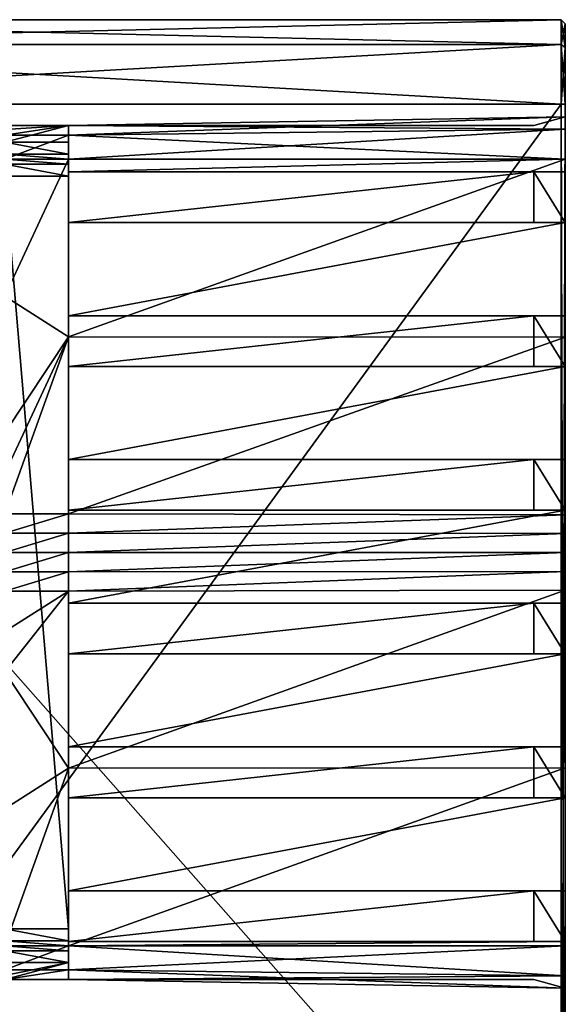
# Model space of a CAD drawing. Header units: millimetres. Extents: x -544 to 13, y -25 to 13.
# Tile 18 of 18: x 0 to 13, y -11 to 13. Entities that reach past the tile are written whole.
import ezdxf

# ---------------------------------------------------------------- set-up
doc = ezdxf.new("R2010")
doc.units = ezdxf.units.MM
doc.header["$LTSCALE"] = 81.483342
for name, color, linetype in [('10', 7, 'CONTINUOUS'), ('100', 7, 'CONTINUOUS'), ('101', 7, 'CONTINUOUS'), ('102', 7, 'CONTINUOUS'), ('103', 7, 'CONTINUOUS'), ('104', 7, 'CONTINUOUS'), ('105', 7, 'CONTINUOUS'), ('106', 7, 'CONTINUOUS'), ('107', 7, 'CONTINUOUS'), ('108', 7, 'CONTINUOUS'), ('109', 7, 'CONTINUOUS'), ('110', 7, 'CONTINUOUS'), ('111', 7, 'CONTINUOUS'), ('112', 7, 'CONTINUOUS'), ('113', 7, 'CONTINUOUS'), ('114', 7, 'CONTINUOUS'), ('115', 7, 'CONTINUOUS'), ('116', 7, 'CONTINUOUS'), ('117', 7, 'CONTINUOUS'), ('118', 7, 'CONTINUOUS'), ('119', 7, 'CONTINUOUS'), ('120', 7, 'CONTINUOUS'), ('121', 7, 'CONTINUOUS'), ('122', 7, 'CONTINUOUS'), ('123', 7, 'CONTINUOUS'), ('124', 7, 'CONTINUOUS'), ('126', 7, 'CONTINUOUS'), ('127', 7, 'CONTINUOUS'), ('128', 7, 'CONTINUOUS'), ('129', 7, 'CONTINUOUS'), ('130', 7, 'CONTINUOUS'), ('131', 7, 'CONTINUOUS'), ('132', 7, 'CONTINUOUS'), ('133', 7, 'CONTINUOUS'), ('134', 7, 'CONTINUOUS'), ('135', 7, 'CONTINUOUS'), ('136', 7, 'CONTINUOUS'), ('137', 7, 'CONTINUOUS'), ('138', 7, 'CONTINUOUS'), ('139', 7, 'CONTINUOUS'), ('140', 7, 'CONTINUOUS'), ('16', 7, 'CONTINUOUS'), ('17', 7, 'CONTINUOUS'), ('18', 7, 'CONTINUOUS'), ('19', 7, 'CONTINUOUS'), ('22', 7, 'CONTINUOUS'), ('23', 7, 'CONTINUOUS'), ('24', 7, 'CONTINUOUS'), ('27', 7, 'CONTINUOUS'), ('291', 7, 'CONTINUOUS'), ('292', 7, 'CONTINUOUS'), ('293', 7, 'CONTINUOUS'), ('294', 7, 'CONTINUOUS'), ('300', 7, 'CONTINUOUS'), ('301', 7, 'CONTINUOUS'), ('302', 7, 'CONTINUOUS'), ('303', 7, 'CONTINUOUS'), ('304', 7, 'CONTINUOUS'), ('308', 7, 'CONTINUOUS'), ('309', 7, 'CONTINUOUS'), ('310', 7, 'CONTINUOUS'), ('311', 7, 'CONTINUOUS'), ('312', 7, 'CONTINUOUS'), ('313', 7, 'CONTINUOUS'), ('314', 7, 'CONTINUOUS'), ('315', 7, 'CONTINUOUS'), ('316', 7, 'CONTINUOUS'), ('317', 7, 'CONTINUOUS'), ('318', 7, 'CONTINUOUS'), ('319', 7, 'CONTINUOUS'), ('320', 7, 'CONTINUOUS'), ('321', 7, 'CONTINUOUS'), ('497', 7, 'CONTINUOUS'), ('498', 7, 'CONTINUOUS'), ('499', 7, 'CONTINUOUS'), ('500', 7, 'CONTINUOUS'), ('501', 7, 'CONTINUOUS'), ('502', 7, 'CONTINUOUS'), ('8', 7, 'CONTINUOUS'), ('9', 7, 'CONTINUOUS'), ('94', 7, 'CONTINUOUS'), ('95', 7, 'CONTINUOUS'), ('96', 7, 'CONTINUOUS'), ('97', 7, 'CONTINUOUS'), ('98', 7, 'CONTINUOUS'), ('99', 7, 'CONTINUOUS')]:
    doc.layers.add(name, color=color, linetype=linetype)

msp = doc.modelspace()

# ---------------------------------------------------------------- linework, layer by layer
at = {"layer": '10', "linetype": 'Continuous'}
for points in [[(12.4, -23.4, 4.8), (12.4, 10.6, 4.8), (-12.4, -23.4, 4.8), (12.4, -23.4, 4.8)], [(-12.4, -23.4, 4.8), (12.4, 10.6, 4.8), (-12.4, 10.6, 4.8), (-12.4, -23.4, 4.8)]]:
    msp.add_3dface(points, dxfattribs=at)
at = {"layer": '100', "linetype": 'Continuous'}
for points in [[(12.5, -2.4, 2.503), (12.5, -4.6, 2.503), (0.75, -4.6, 2.3), (12.5, -2.4, 2.503)], [(12.5, -2.4, 2.503), (0.75, -4.6, 2.3), (0.75, -2.4, 2.3), (12.5, -2.4, 2.503)]]:
    msp.add_3dface(points, dxfattribs=at)
at = {"layer": '101', "linetype": 'Continuous'}
msp.add_3dface([(12.5, -2.4, 2.503), (0.75, -2.4, 2.3), (11.754, -2.4, 2.3), (12.5, -2.4, 2.503)], dxfattribs=at)
at = {"layer": '102', "linetype": 'Continuous'}
for points in [[(12.5, -1.2, 2.503), (12.5, -2.4, 2.503), (11.754, -1.2, 2.3), (12.5, -1.2, 2.503)], [(12.5, -2.4, 2.503), (11.754, -2.4, 2.3), (11.754, -1.2, 2.3), (12.5, -2.4, 2.503)]]:
    msp.add_3dface(points, dxfattribs=at)
at = {"layer": '103', "linetype": 'Continuous'}
msp.add_3dface([(12.5, -1.2, 2.503), (11.754, -1.2, 2.3), (0.75, -1.2, 2.3), (12.5, -1.2, 2.503)], dxfattribs=at)
at = {"layer": '104', "linetype": 'Continuous'}
for points in [[(12.5, 1, 2.503), (12.5, -1.2, 2.503), (0.75, -1.2, 2.3), (12.5, 1, 2.503)], [(12.5, 1, 2.503), (0.75, -1.2, 2.3), (0.75, 1, 2.3), (12.5, 1, 2.503)]]:
    msp.add_3dface(points, dxfattribs=at)
at = {"layer": '105', "linetype": 'Continuous'}
msp.add_3dface([(12.5, 1, 2.503), (0.75, 1, 2.3), (11.754, 1, 2.3), (12.5, 1, 2.503)], dxfattribs=at)
at = {"layer": '106', "linetype": 'Continuous'}
for points in [[(12.5, 2.2, 2.503), (12.5, 1, 2.503), (11.754, 2.2, 2.3), (12.5, 2.2, 2.503)], [(12.5, 1, 2.503), (11.754, 1, 2.3), (11.754, 2.2, 2.3), (12.5, 1, 2.503)]]:
    msp.add_3dface(points, dxfattribs=at)
at = {"layer": '107', "linetype": 'Continuous'}
msp.add_3dface([(12.5, 2.2, 2.503), (11.754, 2.2, 2.3), (0.75, 2.2, 2.3), (12.5, 2.2, 2.503)], dxfattribs=at)
at = {"layer": '108', "linetype": 'Continuous'}
for points in [[(12.5, 4.4, 2.503), (12.5, 2.2, 2.503), (0.75, 2.2, 2.3), (12.5, 4.4, 2.503)], [(12.5, 4.4, 2.503), (0.75, 2.2, 2.3), (0.75, 4.4, 2.3), (12.5, 4.4, 2.503)]]:
    msp.add_3dface(points, dxfattribs=at)
at = {"layer": '109', "linetype": 'Continuous'}
msp.add_3dface([(12.5, 4.4, 2.503), (0.75, 4.4, 2.3), (11.754, 4.4, 2.3), (12.5, 4.4, 2.503)], dxfattribs=at)
at = {"layer": '110', "linetype": 'Continuous'}
for points in [[(12.5, 5.6, 2.503), (12.5, 4.4, 2.503), (11.754, 5.6, 2.3), (12.5, 5.6, 2.503)], [(12.5, 4.4, 2.503), (11.754, 4.4, 2.3), (11.754, 5.6, 2.3), (12.5, 4.4, 2.503)]]:
    msp.add_3dface(points, dxfattribs=at)
at = {"layer": '111', "linetype": 'Continuous'}
msp.add_3dface([(12.5, 5.6, 2.503), (11.754, 5.6, 2.3), (0.75, 5.6, 2.3), (12.5, 5.6, 2.503)], dxfattribs=at)
at = {"layer": '112', "linetype": 'Continuous'}
for points in [[(12.5, 7.8, 2.503), (12.5, 5.6, 2.503), (0.75, 5.6, 2.3), (12.5, 7.8, 2.503)], [(12.5, 7.8, 2.503), (0.75, 5.6, 2.3), (0.75, 7.8, 2.3), (12.5, 7.8, 2.503)]]:
    msp.add_3dface(points, dxfattribs=at)
at = {"layer": '113', "linetype": 'Continuous'}
msp.add_3dface([(12.5, 7.8, 2.503), (0.75, 7.8, 2.3), (11.754, 7.8, 2.3), (12.5, 7.8, 2.503)], dxfattribs=at)
at = {"layer": '114', "linetype": 'Continuous'}
for points in [[(12.5, 9, 2.503), (12.5, 7.8, 2.503), (11.754, 9, 2.3), (12.5, 9, 2.503)], [(12.5, 7.8, 2.503), (11.754, 7.8, 2.3), (11.754, 9, 2.3), (12.5, 7.8, 2.503)]]:
    msp.add_3dface(points, dxfattribs=at)
at = {"layer": '115', "linetype": 'Continuous'}
msp.add_3dface([(12.5, 9, 2.503), (11.754, 9, 2.3), (0.75, 9, 2.3), (12.5, 9, 2.503)], dxfattribs=at)
at = {"layer": '116', "linetype": 'Continuous'}
for points in [[(12.5, 9.3, 2.505), (12.5, 9, 2.503), (0.75, 9, 2.3), (12.5, 9.3, 2.505)], [(12.5, 9.3, 2.505), (0.75, 9, 2.3), (0.75, 9.3, 2.3), (12.5, 9.3, 2.505)]]:
    msp.add_3dface(points, dxfattribs=at)
at = {"layer": '117', "linetype": 'Continuous'}
for points in [[(12.5, 10.305, 1.5), (12.5, 10.011, 2.211), (0.75, 10.1, 1.5), (12.5, 10.305, 1.5)], [(0.75, 10.1, 1.5), (12.5, 10.011, 2.211), (0.75, 9.866, 2.066), (0.75, 10.1, 1.5)], [(12.5, 10.011, 2.211), (12.5, 9.3, 2.505), (0.75, 9.866, 2.066), (12.5, 10.011, 2.211)], [(12.5, 9.3, 2.505), (0.75, 9.3, 2.3), (0.75, 9.866, 2.066), (12.5, 9.3, 2.505)]]:
    msp.add_3dface(points, dxfattribs=at)
at = {"layer": '118', "linetype": 'Continuous'}
for points in [[(12.5, 10.303, 1), (12.5, 10.305, 1.5), (0.75, 10.1, 1.5), (12.5, 10.303, 1)], [(12.5, 10.303, 1), (0.75, 10.1, 1.5), (0.75, 10.1, 1), (12.5, 10.303, 1)]]:
    msp.add_3dface(points, dxfattribs=at)
at = {"layer": '119', "linetype": 'Continuous'}
msp.add_3dface([(12.5, 10.303, 1), (0.75, 10.1, 1), (11.754, 10.1, 1), (12.5, 10.303, 1)], dxfattribs=at)
at = {"layer": '120', "linetype": 'Continuous'}
for points in [[(12.5, 10.303, 0.4), (12.5, 10.303, 1), (11.754, 10.1, 1), (12.5, 10.303, 0.4)], [(12.5, 10.303, 0.4), (11.754, 10.1, 1), (11.754, 10.1, 0.4), (12.5, 10.303, 0.4)]]:
    msp.add_3dface(points, dxfattribs=at)
at = {"layer": '121', "linetype": 'Continuous'}
msp.add_3dface([(12.5, 10.303, 0.4), (11.754, 10.1, 0.4), (0.75, 10.1, 0.4), (12.5, 10.303, 0.4)], dxfattribs=at)
at = {"layer": '122', "linetype": 'Continuous'}
for points in [[(12.5, 10.303, -0.4), (12.5, 10.303, 0.4), (0.75, 10.1, 0.4), (12.5, 10.303, -0.4)], [(12.5, 10.303, -0.4), (0.75, 10.1, 0.4), (0.75, 10.1), (12.5, 10.303, -0.4)], [(12.5, 10.303, -0.4), (0.75, 10.1), (0.75, 10.1, -0.4), (12.5, 10.303, -0.4)]]:
    msp.add_3dface(points, dxfattribs=at)
at = {"layer": '123', "linetype": 'Continuous'}
for points in [[(0.75, 10.1, 1.5), (0.75, 9.866, 2.066), (0.75, 10.1, 1), (0.75, 10.1, 1.5)], [(0.75, 10.1, 1), (0.75, 9.866, 2.066), (0.75, 10.1, 0.4), (0.75, 10.1, 1)], [(0.75, 10.1, 0.4), (0.75, 9.866, 2.066), (0.75, 10.1), (0.75, 10.1, 0.4)], [(0.75, 10.1), (0.75, 9.866, 2.066), (0.75, 9.7), (0.75, 10.1)], [(0.75, 9.866, 2.066), (0.75, 9.3, 2.3), (0.75, 9.7), (0.75, 9.866, 2.066)], [(0.75, 9.7), (0.75, 9.3, 2.3), (0.75, 9.417, 0.117), (0.75, 9.7)], [(0.75, 9.417, 0.117), (0.75, 9.3, 2.3), (0.75, 9.3, 1.1), (0.75, 9.417, 0.117)], [(0.75, 9.3, 0.4), (0.75, 9.417, 0.117), (0.75, 9.3, 1.1), (0.75, 9.3, 0.4)], [(0.75, 9.3, 2.3), (0.75, 9, 2.3), (0.75, 9.3, 1.1), (0.75, 9.3, 2.3)], [(0.75, 9.3, 1.1), (0.75, 9, 2.3), (0.75, 9.183, 1.383), (0.75, 9.3, 1.1)], [(0.75, 9.183, 1.383), (0.75, 9, 2.3), (0.75, 8.9, 1.5), (0.75, 9.183, 1.383)], [(0.75, 9, 2.3), (0.75, 7.8, 2.3), (0.75, 8.9, 1.5), (0.75, 9, 2.3)], [(0.75, -5.8, 2.3), (0.75, -8, 2.3), (0.75, 8.9, 1.5), (0.75, -5.8, 2.3)], [(0.75, 8.9, 1.5), (0.75, -8, 2.3), (0.75, -8.9, 1.5), (0.75, 8.9, 1.5)], [(0.75, -4.6, 2.3), (0.75, -5.8, 2.3), (0.75, 8.9, 1.5), (0.75, -4.6, 2.3)], [(0.75, -2.4, 2.3), (0.75, -4.6, 2.3), (0.75, 8.9, 1.5), (0.75, -2.4, 2.3)], [(0.75, -1.2, 2.3), (0.75, -2.4, 2.3), (0.75, 8.9, 1.5), (0.75, -1.2, 2.3)], [(0.75, 1, 2.3), (0.75, -1.2, 2.3), (0.75, 8.9, 1.5), (0.75, 1, 2.3)], [(0.75, 2.2, 2.3), (0.75, 1, 2.3), (0.75, 8.9, 1.5), (0.75, 2.2, 2.3)], [(0.75, 4.4, 2.3), (0.75, 2.2, 2.3), (0.75, 8.9, 1.5), (0.75, 4.4, 2.3)], [(0.75, 5.6, 2.3), (0.75, 4.4, 2.3), (0.75, 8.9, 1.5), (0.75, 5.6, 2.3)], [(0.75, 7.8, 2.3), (0.75, 5.6, 2.3), (0.75, 8.9, 1.5), (0.75, 7.8, 2.3)], [(0.75, -8, 2.3), (0.75, -9.2, 2.3), (0.75, -8.9, 1.5), (0.75, -8, 2.3)], [(0.75, -8.9, 1.5), (0.75, -9.2, 2.3), (0.75, -9.183, 1.383), (0.75, -8.9, 1.5)], [(0.75, -9.2, 2.3), (0.75, -9.3, 2.3), (0.75, -9.183, 1.383), (0.75, -9.2, 2.3)], [(0.75, -9.183, 1.383), (0.75, -9.3, 2.3), (0.75, -9.3, 1.1), (0.75, -9.183, 1.383)], [(0.75, -9.417, 0.117), (0.75, -9.3, 0.4), (0.75, -9.866, 2.066), (0.75, -9.417, 0.117)], [(0.75, -9.866, 2.066), (0.75, -9.3, 0.4), (0.75, -9.3, 1.1), (0.75, -9.866, 2.066)], [(0.75, -9.3, 2.3), (0.75, -9.866, 2.066), (0.75, -9.3, 1.1), (0.75, -9.3, 2.3)], [(0.75, -9.7), (0.75, -9.417, 0.117), (0.75, -9.866, 2.066), (0.75, -9.7)], [(0.75, -10.1), (0.75, -9.7), (0.75, -10.1, 0.4), (0.75, -10.1)], [(0.75, -10.1, 0.4), (0.75, -9.7), (0.75, -10.1, 1), (0.75, -10.1, 0.4)], [(0.75, -10.1, 1), (0.75, -9.7), (0.75, -10.1, 1.5), (0.75, -10.1, 1)], [(0.75, -10.1, 1.5), (0.75, -9.7), (0.75, -9.866, 2.066), (0.75, -10.1, 1.5)]]:
    msp.add_3dface(points, dxfattribs=at)
at = {"layer": '124', "linetype": 'Continuous'}
for points in [[(0.75, -9.3, 0.4), (0.75, -9.417, 0.117), (-0.75, -9.3, 0.4), (0.75, -9.3, 0.4)], [(-0.75, -9.3, 0.4), (0.75, -9.417, 0.117), (-0.75, -9.417, 0.117), (-0.75, -9.3, 0.4)], [(0.75, -9.417, 0.117), (0.75, -9.7), (-0.75, -9.417, 0.117), (0.75, -9.417, 0.117)], [(0.75, -9.7), (-0.75, -9.7), (-0.75, -9.417, 0.117), (0.75, -9.7)]]:
    msp.add_3dface(points, dxfattribs=at)
at = {"layer": '126', "linetype": 'Continuous'}
for points in [[(0.75, 10.1), (0.75, 9.7), (-0.75, 9.7), (0.75, 10.1)], [(-0.75, 10), (0.75, 10.1), (-0.75, 9.7), (-0.75, 10)], [(0.75, 10.1), (-0.75, 10), (-0.75, 10.1), (0.75, 10.1)]]:
    msp.add_3dface(points, dxfattribs=at)
at = {"layer": '127', "linetype": 'Continuous'}
for points in [[(0.75, 9.7), (0.75, 9.417, 0.117), (-0.75, 9.7), (0.75, 9.7)], [(0.75, 9.417, 0.117), (-0.75, 9.417, 0.117), (-0.75, 9.7), (0.75, 9.417, 0.117)], [(0.75, 9.417, 0.117), (0.75, 9.3, 0.4), (-0.75, 9.417, 0.117), (0.75, 9.417, 0.117)], [(0.75, 9.3, 0.4), (-0.75, 9.3, 0.4), (-0.75, 9.417, 0.117), (0.75, 9.3, 0.4)]]:
    msp.add_3dface(points, dxfattribs=at)
at = {"layer": '128', "linetype": 'Continuous'}
for points in [[(0.75, 9.3, 0.4), (0.75, 9.3, 1.1), (-0.75, 9.3, 1.1), (0.75, 9.3, 0.4)], [(0.75, 9.3, 0.4), (-0.75, 9.3, 1.1), (-0.75, 9.3, 0.4), (0.75, 9.3, 0.4)]]:
    msp.add_3dface(points, dxfattribs=at)
at = {"layer": '129', "linetype": 'Continuous'}
for points in [[(0.75, 9.3, 1.1), (0.75, 9.183, 1.383), (-0.75, 9.3, 1.1), (0.75, 9.3, 1.1)], [(0.75, 9.183, 1.383), (-0.75, 9.183, 1.383), (-0.75, 9.3, 1.1), (0.75, 9.183, 1.383)], [(0.75, 9.183, 1.383), (0.75, 8.9, 1.5), (-0.75, 9.183, 1.383), (0.75, 9.183, 1.383)], [(0.75, 8.9, 1.5), (-0.75, 8.9, 1.5), (-0.75, 9.183, 1.383), (0.75, 8.9, 1.5)]]:
    msp.add_3dface(points, dxfattribs=at)
at = {"layer": '130', "linetype": 'Continuous'}
for points in [[(0.75, 8.9, 1.5), (0.75, -8.9, 1.5), (-0.75, 8.9, 1.5), (0.75, 8.9, 1.5)], [(0.75, -8.9, 1.5), (-0.75, -8.9, 1.5), (-0.75, 8.9, 1.5), (0.75, -8.9, 1.5)]]:
    msp.add_3dface(points, dxfattribs=at)
at = {"layer": '131', "linetype": 'Continuous'}
for points in [[(0.75, -8.9, 1.5), (0.75, -9.183, 1.383), (-0.75, -8.9, 1.5), (0.75, -8.9, 1.5)], [(0.75, -9.183, 1.383), (-0.75, -9.183, 1.383), (-0.75, -8.9, 1.5), (0.75, -9.183, 1.383)], [(0.75, -9.183, 1.383), (0.75, -9.3, 1.1), (-0.75, -9.183, 1.383), (0.75, -9.183, 1.383)], [(0.75, -9.3, 1.1), (-0.75, -9.3, 1.1), (-0.75, -9.183, 1.383), (0.75, -9.3, 1.1)]]:
    msp.add_3dface(points, dxfattribs=at)
at = {"layer": '132', "linetype": 'Continuous'}
for points in [[(0.75, -9.3, 1.1), (0.75, -9.3, 0.4), (-0.75, -9.3, 0.4), (0.75, -9.3, 1.1)], [(0.75, -9.3, 1.1), (-0.75, -9.3, 0.4), (-0.75, -9.3, 1.1), (0.75, -9.3, 1.1)]]:
    msp.add_3dface(points, dxfattribs=at)
at = {"layer": '133', "linetype": 'Continuous'}
for points in [[(0.75, 10.1, -0.4), (0.75, 10.1), (-0.75, 10.1), (0.75, 10.1, -0.4)], [(0.75, 10.1, -0.4), (-0.75, 10.1), (0.75, 10.1, -1), (0.75, 10.1, -0.4)], [(0.75, 10.1, -1), (-0.75, 10.1), (0.75, 10.1, -1.5), (0.75, 10.1, -1)], [(0.75, 10.1, -1.5), (-0.75, 10.1), (-0.75, 10.1, -0.4), (0.75, 10.1, -1.5)], [(-0.75, 10.1, -1.5), (0.75, 10.1, -1.5), (-0.75, 10.1, -1), (-0.75, 10.1, -1.5)], [(-0.75, 10.1, -1), (0.75, 10.1, -1.5), (-0.75, 10.1, -0.4), (-0.75, 10.1, -1)], [(11.754, 10.1, -0.4), (0.75, 10.1, -0.4), (11.754, 10.1, -1), (11.754, 10.1, -0.4)], [(11.754, 10.1, -1), (0.75, 10.1, -0.4), (0.75, 10.1, -1), (11.754, 10.1, -1)]]:
    msp.add_3dface(points, dxfattribs=at)
at = {"layer": '134', "linetype": 'Continuous'}
msp.add_3dface([(12.5, 10.303, -0.4), (0.75, 10.1, -0.4), (11.754, 10.1, -0.4), (12.5, 10.303, -0.4)], dxfattribs=at)
at = {"layer": '135', "linetype": 'Continuous'}
for points in [[(12.5, 10.303, -1), (12.5, 10.303, -0.4), (11.754, 10.1, -0.4), (12.5, 10.303, -1)], [(12.5, 10.303, -1), (11.754, 10.1, -0.4), (11.754, 10.1, -1), (12.5, 10.303, -1)]]:
    msp.add_3dface(points, dxfattribs=at)
at = {"layer": '136', "linetype": 'Continuous'}
msp.add_3dface([(12.5, 10.303, -1), (11.754, 10.1, -1), (0.75, 10.1, -1), (12.5, 10.303, -1)], dxfattribs=at)
at = {"layer": '137', "linetype": 'Continuous'}
for points in [[(12.5, 10.305, -1.5), (12.5, 10.303, -1), (0.75, 10.1, -1), (12.5, 10.305, -1.5)], [(12.5, 10.305, -1.5), (0.75, 10.1, -1), (0.75, 10.1, -1.5), (12.5, 10.305, -1.5)]]:
    msp.add_3dface(points, dxfattribs=at)
at = {"layer": '138', "linetype": 'Continuous'}
for points in [[(12.5, 10.011, -2.211), (12.5, 10.305, -1.5), (0.75, 9.866, -2.066), (12.5, 10.011, -2.211)], [(12.5, 10.305, -1.5), (0.75, 10.1, -1.5), (0.75, 9.866, -2.066), (12.5, 10.305, -1.5)], [(12.5, 9.3, -2.505), (12.5, 10.011, -2.211), (0.75, 9.3, -2.3), (12.5, 9.3, -2.505)], [(0.75, 9.3, -2.3), (12.5, 10.011, -2.211), (0.75, 9.866, -2.066), (0.75, 9.3, -2.3)]]:
    msp.add_3dface(points, dxfattribs=at)
at = {"layer": '139', "linetype": 'Continuous'}
for points in [[(0.75, 10.1, -1.5), (-0.75, 10.1, -1.5), (-0.75, 9.866, -2.066), (0.75, 10.1, -1.5)], [(0.75, 9.866, -2.066), (0.75, 10.1, -1.5), (-0.75, 9.866, -2.066), (0.75, 9.866, -2.066)], [(0.75, 9.3, -2.3), (0.75, 9.866, -2.066), (-0.75, 9.3, -2.3), (0.75, 9.3, -2.3)], [(-0.75, 9.3, -2.3), (0.75, 9.866, -2.066), (-0.75, 9.866, -2.066), (-0.75, 9.3, -2.3)]]:
    msp.add_3dface(points, dxfattribs=at)
at = {"layer": '140', "linetype": 'Continuous'}
for points in [[(0.75, 9.3, -2.3), (-0.75, 9.3, -2.3), (-0.75, 6.06, -2.225), (0.75, 9.3, -2.3)], [(0.75, 9.3, -2.3), (-0.75, 6.06, -2.225), (0.75, 5.101, -2.174), (0.75, 9.3, -2.3)], [(-0.75, 6.06, -2.225), (-0.75, 2.826, -2), (0.75, 5.101, -2.174), (-0.75, 6.06, -2.225)], [(-0.75, 2.826, -2), (-0.75, 1.871, -1.905), (0.75, 5.101, -2.174), (-0.75, 2.826, -2)], [(-0.75, 1.871, -1.905), (-0.75, 0.917, -1.796), (0.75, 5.101, -2.174), (-0.75, 1.871, -1.905)], [(0.75, 5.101, -2.174), (-0.75, 0.917, -1.796), (0.75, 0.917, -1.796), (0.75, 5.101, -2.174)]]:
    msp.add_3dface(points, dxfattribs=at)
at = {"layer": '16', "linetype": 'Continuous'}
for points in [[(-12.4, 12.6, 2.8), (-12.4, 12.014, 4.214), (12.4, 12.6, 2.8), (-12.4, 12.6, 2.8)], [(12.4, 12.6, 2.8), (-12.4, 12.014, 4.214), (12.4, 12.014, 4.214), (12.4, 12.6, 2.8)], [(-12.4, 10.6, 4.8), (12.4, 10.6, 4.8), (12.4, 12.014, 4.214), (-12.4, 10.6, 4.8)], [(-12.4, 12.014, 4.214), (-12.4, 10.6, 4.8), (12.4, 12.014, 4.214), (-12.4, 12.014, 4.214)]]:
    msp.add_3dface(points, dxfattribs=at)
at = {"layer": '17', "linetype": 'Continuous'}
for points in [[(12.5, 12.5, 2.8), (12.4, 12.6, 2.8), (12.4, 12.014, 4.214), (12.5, 12.5, 2.8)], [(12.5, 11.943, 4.143), (12.5, 12.5, 2.8), (12.4, 12.014, 4.214), (12.5, 11.943, 4.143)], [(12.4, 10.6, 4.8), (12.5, 11.943, 4.143), (12.4, 12.014, 4.214), (12.4, 10.6, 4.8)], [(12.5, 10.6, 4.7), (12.5, 11.943, 4.143), (12.4, 10.6, 4.8), (12.5, 10.6, 4.7)]]:
    msp.add_3dface(points, dxfattribs=at)
at = {"layer": '18', "linetype": 'Continuous'}
for points in [[(12.5, 12.5, 2.8), (12.5, 12.5, -1.8), (12.4, 12.6, 2.8), (12.5, 12.5, 2.8)], [(12.4, 12.6, 2.8), (12.5, 12.5, -1.8), (12.4, 12.6, -1.8), (12.4, 12.6, 2.8)]]:
    msp.add_3dface(points, dxfattribs=at)
at = {"layer": '19', "linetype": 'Continuous'}
for points in [[(-12.4, 12.6, 2.8), (12.4, 12.6, 2.8), (-12.4, 12.6, -1.8), (-12.4, 12.6, 2.8)], [(12.4, 12.6, 2.8), (12.4, 12.6, -1.8), (-12.4, 12.6, -1.8), (12.4, 12.6, 2.8)]]:
    msp.add_3dface(points, dxfattribs=at)
at = {"layer": '22', "linetype": 'Continuous'}
for points in [[(-12.4, 12.6, -1.8), (12.4, 12.6, -1.8), (12.4, 12.014, -3.214), (-12.4, 12.6, -1.8)], [(-12.4, 12.014, -3.214), (-12.4, 12.6, -1.8), (12.4, 12.014, -3.214), (-12.4, 12.014, -3.214)], [(-12.4, 10.6, -3.8), (-12.4, 12.014, -3.214), (12.4, 10.6, -3.8), (-12.4, 10.6, -3.8)], [(12.4, 10.6, -3.8), (-12.4, 12.014, -3.214), (12.4, 12.014, -3.214), (12.4, 10.6, -3.8)]]:
    msp.add_3dface(points, dxfattribs=at)
at = {"layer": '23', "linetype": 'Continuous'}
for points in [[(12.5, 12.5, -1.8), (12.5, 11.943, -3.143), (12.4, 12.6, -1.8), (12.5, 12.5, -1.8)], [(12.4, 12.6, -1.8), (12.5, 11.943, -3.143), (12.4, 12.014, -3.214), (12.4, 12.6, -1.8)], [(12.5, 11.943, -3.143), (12.5, 10.6, -3.7), (12.4, 12.014, -3.214), (12.5, 11.943, -3.143)], [(12.5, 10.6, -3.7), (12.4, 10.6, -3.8), (12.4, 12.014, -3.214), (12.5, 10.6, -3.7)]]:
    msp.add_3dface(points, dxfattribs=at)
at = {"layer": '24', "linetype": 'Continuous'}
for points in [[(12.5, 10.6, -3.7), (12.5, -25.3, -3.7), (12.4, 10.6, -3.8), (12.5, 10.6, -3.7)], [(12.4, 10.6, -3.8), (12.5, -25.3, -3.7), (12.4, -17.5, -3.8), (12.4, 10.6, -3.8)]]:
    msp.add_3dface(points, dxfattribs=at)
at = {"layer": '27', "linetype": 'Continuous'}
for points in [[(-12.4, -17.5, -3.8), (-12.4, 10.6, -3.8), (12.4, -17.5, -3.8), (-12.4, -17.5, -3.8)], [(-12.4, 10.6, -3.8), (12.4, 10.6, -3.8), (12.4, -17.5, -3.8), (-12.4, 10.6, -3.8)]]:
    msp.add_3dface(points, dxfattribs=at)
at = {"layer": '291', "linetype": 'Continuous'}
for points in [[(-0.75, -10.1), (0.75, -10.1), (-0.75, -10.1, -0.4), (-0.75, -10.1)], [(-0.75, -10.1, -0.4), (0.75, -10.1), (-0.75, -10.1, -1), (-0.75, -10.1, -0.4)], [(0.75, -10.1), (0.75, -10.1, -0.4), (-0.75, -10.1, -1.5), (0.75, -10.1)], [(-0.75, -10.1, -1), (0.75, -10.1), (-0.75, -10.1, -1.5), (-0.75, -10.1, -1)], [(0.75, -10.1, -1), (0.75, -10.1, -1.5), (-0.75, -10.1, -1.5), (0.75, -10.1, -1)], [(0.75, -10.1, -0.4), (0.75, -10.1, -1), (-0.75, -10.1, -1.5), (0.75, -10.1, -0.4)], [(11.754, -10.1, -1), (0.75, -10.1, -1), (11.754, -10.1, -0.4), (11.754, -10.1, -1)], [(11.754, -10.1, -0.4), (0.75, -10.1, -1), (0.75, -10.1, -0.4), (11.754, -10.1, -0.4)]]:
    msp.add_3dface(points, dxfattribs=at)
at = {"layer": '292', "linetype": 'Continuous'}
for points in [[(12.5, -10.303, -1), (12.5, -10.305, -1.5), (0.75, -10.1, -1.5), (12.5, -10.303, -1)], [(12.5, -10.303, -1), (0.75, -10.1, -1.5), (0.75, -10.1, -1), (12.5, -10.303, -1)]]:
    msp.add_3dface(points, dxfattribs=at)
at = {"layer": '293', "linetype": 'Continuous'}
for points in [[(12.5, -10.011, -2.211), (12.5, -9.3, -2.505), (0.75, -9.866, -2.066), (12.5, -10.011, -2.211)], [(0.75, -9.866, -2.066), (12.5, -9.3, -2.505), (0.75, -9.3, -2.3), (0.75, -9.866, -2.066)], [(0.75, -10.1, -1.5), (12.5, -10.011, -2.211), (0.75, -9.866, -2.066), (0.75, -10.1, -1.5)], [(12.5, -10.305, -1.5), (12.5, -10.011, -2.211), (0.75, -10.1, -1.5), (12.5, -10.305, -1.5)]]:
    msp.add_3dface(points, dxfattribs=at)
at = {"layer": '294', "linetype": 'Continuous'}
for points in [[(0.75, -9.866, -2.066), (0.75, -9.3, -2.3), (-0.75, -9.866, -2.066), (0.75, -9.866, -2.066)], [(-0.75, -9.866, -2.066), (0.75, -9.3, -2.3), (-0.75, -9.3, -2.3), (-0.75, -9.866, -2.066)], [(-0.75, -10.1, -1.5), (0.75, -10.1, -1.5), (0.75, -9.866, -2.066), (-0.75, -10.1, -1.5)], [(-0.75, -10.1, -1.5), (0.75, -9.866, -2.066), (-0.75, -9.866, -2.066), (-0.75, -10.1, -1.5)]]:
    msp.add_3dface(points, dxfattribs=at)
at = {"layer": '300', "linetype": 'Continuous'}
for points in [[(-0.75, -0.917, -1.796), (-0.75, -1.871, -1.905), (0.75, -0.917, -1.796), (-0.75, -0.917, -1.796)], [(-0.75, -1.871, -1.905), (-0.75, -2.826, -2), (0.75, -0.917, -1.796), (-0.75, -1.871, -1.905)], [(0.75, -0.917, -1.796), (-0.75, -2.826, -2), (0.75, -5.101, -2.174), (0.75, -0.917, -1.796)], [(-0.75, -2.826, -2), (-0.75, -6.06, -2.225), (0.75, -5.101, -2.174), (-0.75, -2.826, -2)], [(-0.75, -9.3, -2.3), (0.75, -9.3, -2.3), (0.75, -5.101, -2.174), (-0.75, -9.3, -2.3)], [(-0.75, -6.06, -2.225), (-0.75, -9.3, -2.3), (0.75, -5.101, -2.174), (-0.75, -6.06, -2.225)]]:
    msp.add_3dface(points, dxfattribs=at)
at = {"layer": '301', "linetype": 'Continuous'}
for points in [[(-0.75, 0.917, -1.796), (-0.75, 0.459, -1.755), (0.75, 0.917, -1.796), (-0.75, 0.917, -1.796)], [(0.75, 0.917, -1.796), (-0.75, 0.459, -1.755), (0.75, 0.459, -1.755), (0.75, 0.917, -1.796)], [(-0.75, 0.459, -1.755), (-0.75, 0, -1.741), (0.75, 0.459, -1.755), (-0.75, 0.459, -1.755)], [(0.75, 0.459, -1.755), (-0.75, 0, -1.741), (0.75, 0, -1.741), (0.75, 0.459, -1.755)], [(-0.75, 0, -1.741), (-0.75, -0.459, -1.755), (0.75, 0, -1.741), (-0.75, 0, -1.741)], [(0.75, 0, -1.741), (-0.75, -0.459, -1.755), (0.75, -0.459, -1.755), (0.75, 0, -1.741)], [(-0.75, -0.459, -1.755), (-0.75, -0.917, -1.796), (0.75, -0.459, -1.755), (-0.75, -0.459, -1.755)], [(-0.75, -0.917, -1.796), (0.75, -0.917, -1.796), (0.75, -0.459, -1.755), (-0.75, -0.917, -1.796)]]:
    msp.add_3dface(points, dxfattribs=at)
at = {"layer": '302', "linetype": 'Continuous'}
for points in [[(12.5, 0.893, -2), (0.75, 0.917, -1.796), (0.75, 0.459, -1.755), (12.5, 0.893, -2)], [(12.5, 0.447, -1.96), (12.5, 0.893, -2), (0.75, 0.459, -1.755), (12.5, 0.447, -1.96)], [(12.5, 0.447, -1.96), (0.75, 0.459, -1.755), (0.75, 0, -1.741), (12.5, 0.447, -1.96)], [(12.5, 0, -1.946), (12.5, 0.447, -1.96), (0.75, 0, -1.741), (12.5, 0, -1.946)], [(12.5, -0.447, -1.96), (12.5, 0, -1.946), (0.75, -0.459, -1.755), (12.5, -0.447, -1.96)], [(12.5, 0, -1.946), (0.75, 0, -1.741), (0.75, -0.459, -1.755), (12.5, 0, -1.946)], [(12.5, -0.893, -2), (12.5, -0.447, -1.96), (0.75, -0.917, -1.796), (12.5, -0.893, -2)], [(0.75, -0.917, -1.796), (12.5, -0.447, -1.96), (0.75, -0.459, -1.755), (0.75, -0.917, -1.796)]]:
    msp.add_3dface(points, dxfattribs=at)
at = {"layer": '303', "linetype": 'Continuous'}
for points in [[(12.5, -5.089, -2.379), (12.5, -0.893, -2), (0.75, -5.101, -2.174), (12.5, -5.089, -2.379)], [(12.5, -0.893, -2), (0.75, -0.917, -1.796), (0.75, -5.101, -2.174), (12.5, -0.893, -2)], [(12.5, -9.3, -2.505), (12.5, -5.089, -2.379), (0.75, -9.3, -2.3), (12.5, -9.3, -2.505)], [(0.75, -9.3, -2.3), (12.5, -5.089, -2.379), (0.75, -5.101, -2.174), (0.75, -9.3, -2.3)]]:
    msp.add_3dface(points, dxfattribs=at)
at = {"layer": '304', "linetype": 'Continuous'}
for points in [[(12.5, 5.089, -2.379), (12.5, 9.3, -2.505), (0.75, 5.101, -2.174), (12.5, 5.089, -2.379)], [(12.5, 9.3, -2.505), (0.75, 9.3, -2.3), (0.75, 5.101, -2.174), (12.5, 9.3, -2.505)], [(12.5, 5.089, -2.379), (0.75, 5.101, -2.174), (0.75, 0.917, -1.796), (12.5, 5.089, -2.379)], [(12.5, 0.893, -2), (12.5, 5.089, -2.379), (0.75, 0.917, -1.796), (12.5, 0.893, -2)]]:
    msp.add_3dface(points, dxfattribs=at)
at = {"layer": '308', "linetype": 'Continuous'}
msp.add_3dface([(12.5, -10.303, -1), (0.75, -10.1, -1), (11.754, -10.1, -1), (12.5, -10.303, -1)], dxfattribs=at)
at = {"layer": '309', "linetype": 'Continuous'}
for points in [[(12.5, -10.303, -0.4), (12.5, -10.303, -1), (11.754, -10.1, -1), (12.5, -10.303, -0.4)], [(12.5, -10.303, -0.4), (11.754, -10.1, -1), (11.754, -10.1, -0.4), (12.5, -10.303, -0.4)]]:
    msp.add_3dface(points, dxfattribs=at)
at = {"layer": '310', "linetype": 'Continuous'}
msp.add_3dface([(12.5, -10.303, -0.4), (11.754, -10.1, -0.4), (0.75, -10.1, -0.4), (12.5, -10.303, -0.4)], dxfattribs=at)
at = {"layer": '311', "linetype": 'Continuous'}
for points in [[(12.5, -10.303, 0.4), (12.5, -10.303, -0.4), (0.75, -10.1, -0.4), (12.5, -10.303, 0.4)], [(12.5, -10.303, 0.4), (0.75, -10.1), (0.75, -10.1, 0.4), (12.5, -10.303, 0.4)], [(0.75, -10.1), (12.5, -10.303, 0.4), (0.75, -10.1, -0.4), (0.75, -10.1)]]:
    msp.add_3dface(points, dxfattribs=at)
at = {"layer": '312', "linetype": 'Continuous'}
msp.add_3dface([(12.5, -10.303, 0.4), (0.75, -10.1, 0.4), (11.754, -10.1, 0.4), (12.5, -10.303, 0.4)], dxfattribs=at)
at = {"layer": '313', "linetype": 'Continuous'}
for points in [[(12.5, -10.303, 1), (12.5, -10.303, 0.4), (11.754, -10.1, 0.4), (12.5, -10.303, 1)], [(12.5, -10.303, 1), (11.754, -10.1, 0.4), (11.754, -10.1, 1), (12.5, -10.303, 1)]]:
    msp.add_3dface(points, dxfattribs=at)
at = {"layer": '314', "linetype": 'Continuous'}
msp.add_3dface([(0.75, -10.1, 1), (12.5, -10.303, 1), (11.754, -10.1, 1), (0.75, -10.1, 1)], dxfattribs=at)
at = {"layer": '315', "linetype": 'Continuous'}
for points in [[(12.5, -10.305, 1.5), (12.5, -10.303, 1), (0.75, -10.1, 1), (12.5, -10.305, 1.5)], [(12.5, -10.305, 1.5), (0.75, -10.1, 1), (0.75, -10.1, 1.5), (12.5, -10.305, 1.5)]]:
    msp.add_3dface(points, dxfattribs=at)
at = {"layer": '316', "linetype": 'Continuous'}
for points in [[(12.5, -9.3, 2.505), (12.5, -10.011, 2.211), (0.75, -9.3, 2.3), (12.5, -9.3, 2.505)], [(12.5, -10.011, 2.211), (0.75, -9.866, 2.066), (0.75, -9.3, 2.3), (12.5, -10.011, 2.211)], [(12.5, -10.011, 2.211), (12.5, -10.305, 1.5), (0.75, -9.866, 2.066), (12.5, -10.011, 2.211)], [(12.5, -10.305, 1.5), (0.75, -10.1, 1.5), (0.75, -9.866, 2.066), (12.5, -10.305, 1.5)]]:
    msp.add_3dface(points, dxfattribs=at)
at = {"layer": '317', "linetype": 'Continuous'}
for points in [[(12.5, -9.2, 2.503), (12.5, -9.3, 2.505), (0.75, -9.3, 2.3), (12.5, -9.2, 2.503)], [(12.5, -9.2, 2.503), (0.75, -9.3, 2.3), (0.75, -9.2, 2.3), (12.5, -9.2, 2.503)]]:
    msp.add_3dface(points, dxfattribs=at)
at = {"layer": '318', "linetype": 'Continuous'}
msp.add_3dface([(11.754, -9.2, 2.3), (12.5, -9.2, 2.503), (0.75, -9.2, 2.3), (11.754, -9.2, 2.3)], dxfattribs=at)
at = {"layer": '319', "linetype": 'Continuous'}
for points in [[(11.754, -8, 2.3), (11.754, -9.2, 2.3), (0.75, -9.2, 2.3), (11.754, -8, 2.3)], [(0.75, -8, 2.3), (11.754, -8, 2.3), (0.75, -9.2, 2.3), (0.75, -8, 2.3)]]:
    msp.add_3dface(points, dxfattribs=at)
at = {"layer": '320', "linetype": 'Continuous'}
for points in [[(0.75, -10.1, 0.4), (0.75, -10.1, 1), (11.754, -10.1, 1), (0.75, -10.1, 0.4)], [(11.754, -10.1, 0.4), (0.75, -10.1, 0.4), (11.754, -10.1, 1), (11.754, -10.1, 0.4)]]:
    msp.add_3dface(points, dxfattribs=at)
at = {"layer": '321', "linetype": 'Continuous'}
for points in [[(0.75, -9.7), (0.75, -10.1), (-0.75, -10.1), (0.75, -9.7)], [(-0.75, -9.7), (0.75, -9.7), (-0.75, -10), (-0.75, -9.7)], [(-0.75, -10), (0.75, -9.7), (-0.75, -10.1), (-0.75, -10)]]:
    msp.add_3dface(points, dxfattribs=at)
at = {"layer": '497', "linetype": 'Continuous'}
for points in [[(11.754, -5.8, 2.3), (0.75, -5.8, 2.3), (11.754, -4.6, 2.3), (11.754, -5.8, 2.3)], [(11.754, -4.6, 2.3), (0.75, -5.8, 2.3), (0.75, -4.6, 2.3), (11.754, -4.6, 2.3)]]:
    msp.add_3dface(points, dxfattribs=at)
at = {"layer": '498', "linetype": 'Continuous'}
for points in [[(11.754, -2.4, 2.3), (0.75, -2.4, 2.3), (11.754, -1.2, 2.3), (11.754, -2.4, 2.3)], [(11.754, -1.2, 2.3), (0.75, -2.4, 2.3), (0.75, -1.2, 2.3), (11.754, -1.2, 2.3)]]:
    msp.add_3dface(points, dxfattribs=at)
at = {"layer": '499', "linetype": 'Continuous'}
for points in [[(11.754, 1, 2.3), (0.75, 1, 2.3), (11.754, 2.2, 2.3), (11.754, 1, 2.3)], [(11.754, 2.2, 2.3), (0.75, 1, 2.3), (0.75, 2.2, 2.3), (11.754, 2.2, 2.3)]]:
    msp.add_3dface(points, dxfattribs=at)
at = {"layer": '500', "linetype": 'Continuous'}
for points in [[(11.754, 4.4, 2.3), (0.75, 4.4, 2.3), (11.754, 5.6, 2.3), (11.754, 4.4, 2.3)], [(11.754, 5.6, 2.3), (0.75, 4.4, 2.3), (0.75, 5.6, 2.3), (11.754, 5.6, 2.3)]]:
    msp.add_3dface(points, dxfattribs=at)
at = {"layer": '501', "linetype": 'Continuous'}
for points in [[(11.754, 7.8, 2.3), (0.75, 7.8, 2.3), (11.754, 9, 2.3), (11.754, 7.8, 2.3)], [(11.754, 9, 2.3), (0.75, 7.8, 2.3), (0.75, 9, 2.3), (11.754, 9, 2.3)]]:
    msp.add_3dface(points, dxfattribs=at)
at = {"layer": '502', "linetype": 'Continuous'}
for points in [[(11.754, 10.1, 1), (0.75, 10.1, 1), (11.754, 10.1, 0.4), (11.754, 10.1, 1)], [(11.754, 10.1, 0.4), (0.75, 10.1, 1), (0.75, 10.1, 0.4), (11.754, 10.1, 0.4)]]:
    msp.add_3dface(points, dxfattribs=at)
at = {"layer": '8', "linetype": 'Continuous'}
for points in [[(12.5, 12.5, 2.8), (12.5, 11.943, 4.143), (12.5, 12.5, -1.8), (12.5, 12.5, 2.8)], [(12.5, 12.5, -1.8), (12.5, 11.943, 4.143), (12.5, 11.943, -3.143), (12.5, 12.5, -1.8)], [(12.5, 11.943, 4.143), (12.5, 10.6, 4.7), (12.5, 11.943, -3.143), (12.5, 11.943, 4.143)], [(12.5, 11.943, -3.143), (12.5, 10.6, 4.7), (12.5, 10.6, -3.7), (12.5, 11.943, -3.143)], [(12.5, -25.3, -3.7), (12.5, 10.6, -3.7), (12.5, -9.3, -2.505), (12.5, -25.3, -3.7)], [(12.5, 10.6, 4.7), (12.5, -23.4, 4.7), (12.5, 9.3, 2.505), (12.5, 10.6, 4.7)], [(12.5, 10.6, -3.7), (12.5, 10.6, 4.7), (12.5, 10.305, 1.5), (12.5, 10.6, -3.7)], [(12.5, 10.305, 1.5), (12.5, 10.6, 4.7), (12.5, 10.011, 2.211), (12.5, 10.305, 1.5)], [(12.5, 10.011, 2.211), (12.5, 10.6, 4.7), (12.5, 9.3, 2.505), (12.5, 10.011, 2.211)], [(12.5, -9.3, -2.505), (12.5, 10.6, -3.7), (12.5, -5.089, -2.379), (12.5, -9.3, -2.505)], [(12.5, -5.089, -2.379), (12.5, 10.6, -3.7), (12.5, -0.893, -2), (12.5, -5.089, -2.379)], [(12.5, -0.893, -2), (12.5, 10.6, -3.7), (12.5, -0.447, -1.96), (12.5, -0.893, -2)], [(12.5, -0.447, -1.96), (12.5, 10.6, -3.7), (12.5, 0, -1.946), (12.5, -0.447, -1.96)], [(12.5, 0, -1.946), (12.5, 10.6, -3.7), (12.5, 0.447, -1.96), (12.5, 0, -1.946)], [(12.5, 0.447, -1.96), (12.5, 10.6, -3.7), (12.5, 0.893, -2), (12.5, 0.447, -1.96)], [(12.5, 0.893, -2), (12.5, 10.6, -3.7), (12.5, 5.089, -2.379), (12.5, 0.893, -2)], [(12.5, 5.089, -2.379), (12.5, 10.6, -3.7), (12.5, 9.3, -2.505), (12.5, 5.089, -2.379)], [(12.5, 9.3, -2.505), (12.5, 10.6, -3.7), (12.5, 10.011, -2.211), (12.5, 9.3, -2.505)], [(12.5, 10.011, -2.211), (12.5, 10.6, -3.7), (12.5, 10.305, -1.5), (12.5, 10.011, -2.211)], [(12.5, 10.305, -1.5), (12.5, 10.6, -3.7), (12.5, 10.305, 1.5), (12.5, 10.305, -1.5)], [(12.5, 10.303, -1), (12.5, 10.305, -1.5), (12.5, 10.303, -0.4), (12.5, 10.303, -1)], [(12.5, 10.303, -0.4), (12.5, 10.305, -1.5), (12.5, 10.303, 0.4), (12.5, 10.303, -0.4)], [(12.5, 10.305, -1.5), (12.5, 10.305, 1.5), (12.5, 10.303, 0.4), (12.5, 10.305, -1.5)], [(12.5, 10.303, 1), (12.5, 10.303, 0.4), (12.5, 10.305, 1.5), (12.5, 10.303, 1)], [(12.5, 9.3, 2.505), (12.5, -23.4, 4.7), (12.5, 9, 2.503), (12.5, 9.3, 2.505)], [(12.5, 9, 2.503), (12.5, -23.4, 4.7), (12.5, 7.8, 2.503), (12.5, 9, 2.503)], [(12.5, 7.8, 2.503), (12.5, -23.4, 4.7), (12.5, 5.6, 2.503), (12.5, 7.8, 2.503)], [(12.5, 5.6, 2.503), (12.5, -23.4, 4.7), (12.5, 4.4, 2.503), (12.5, 5.6, 2.503)], [(12.5, 4.4, 2.503), (12.5, -23.4, 4.7), (12.5, 2.2, 2.503), (12.5, 4.4, 2.503)], [(12.5, 2.2, 2.503), (12.5, -23.4, 4.7), (12.5, 1, 2.503), (12.5, 2.2, 2.503)], [(12.5, 1, 2.503), (12.5, -23.4, 4.7), (12.5, -1.2, 2.503), (12.5, 1, 2.503)], [(12.5, -1.2, 2.503), (12.5, -23.4, 4.7), (12.5, -2.4, 2.503), (12.5, -1.2, 2.503)], [(12.5, -2.4, 2.503), (12.5, -23.4, 4.7), (12.5, -4.6, 2.503), (12.5, -2.4, 2.503)], [(12.5, -4.6, 2.503), (12.5, -23.4, 4.7), (12.5, -5.8, 2.503), (12.5, -4.6, 2.503)], [(12.5, -23.4, 4.7), (12.5, -8, 2.503), (12.5, -5.8, 2.503), (12.5, -23.4, 4.7)], [(12.5, -8, 2.503), (12.5, -23.4, 4.7), (12.5, -9.2, 2.503), (12.5, -8, 2.503)], [(12.5, -9.2, 2.503), (12.5, -23.4, 4.7), (12.5, -9.3, 2.505), (12.5, -9.2, 2.503)], [(12.5, -25.3, 2.8), (12.5, -25.3, -3.7), (12.5, -9.3, -2.505), (12.5, -25.3, 2.8)], [(12.5, -10.011, -2.211), (12.5, -25.3, 2.8), (12.5, -9.3, -2.505), (12.5, -10.011, -2.211)], [(12.5, -9.3, 2.505), (12.5, -23.4, 4.7), (12.5, -10.011, 2.211), (12.5, -9.3, 2.505)], [(12.5, -24.743, 4.143), (12.5, -25.3, 2.8), (12.5, -10.011, -2.211), (12.5, -24.743, 4.143)], [(12.5, -23.4, 4.7), (12.5, -24.743, 4.143), (12.5, -10.011, -2.211), (12.5, -23.4, 4.7)], [(12.5, -10.011, 2.211), (12.5, -23.4, 4.7), (12.5, -10.305, 1.5), (12.5, -10.011, 2.211)], [(12.5, -10.305, -1.5), (12.5, -23.4, 4.7), (12.5, -10.011, -2.211), (12.5, -10.305, -1.5)], [(12.5, -10.303, 1), (12.5, -10.305, 1.5), (12.5, -10.303, 0.4), (12.5, -10.303, 1)], [(12.5, -10.303, 0.4), (12.5, -10.305, 1.5), (12.5, -10.303, -0.4), (12.5, -10.303, 0.4)], [(12.5, -10.305, 1.5), (12.5, -10.305, -1.5), (12.5, -10.303, -0.4), (12.5, -10.305, 1.5)], [(12.5, -10.303, -1), (12.5, -10.303, -0.4), (12.5, -10.305, -1.5), (12.5, -10.303, -1)], [(12.5, -10.305, 1.5), (12.5, -23.4, 4.7), (12.5, -10.305, -1.5), (12.5, -10.305, 1.5)]]:
    msp.add_3dface(points, dxfattribs=at)
at = {"layer": '9', "linetype": 'Continuous'}
for points in [[(12.4, -23.4, 4.8), (12.5, -23.4, 4.7), (12.5, 10.6, 4.7), (12.4, -23.4, 4.8)], [(12.4, -23.4, 4.8), (12.5, 10.6, 4.7), (12.4, 10.6, 4.8), (12.4, -23.4, 4.8)]]:
    msp.add_3dface(points, dxfattribs=at)
at = {"layer": '94', "linetype": 'Continuous'}
for points in [[(12.5, -8, 2.503), (12.5, -9.2, 2.503), (11.754, -8, 2.3), (12.5, -8, 2.503)], [(11.754, -8, 2.3), (12.5, -9.2, 2.503), (11.754, -9.2, 2.3), (11.754, -8, 2.3)]]:
    msp.add_3dface(points, dxfattribs=at)
at = {"layer": '95', "linetype": 'Continuous'}
msp.add_3dface([(12.5, -8, 2.503), (11.754, -8, 2.3), (0.75, -8, 2.3), (12.5, -8, 2.503)], dxfattribs=at)
at = {"layer": '96', "linetype": 'Continuous'}
for points in [[(12.5, -5.8, 2.503), (12.5, -8, 2.503), (0.75, -8, 2.3), (12.5, -5.8, 2.503)], [(12.5, -5.8, 2.503), (0.75, -8, 2.3), (0.75, -5.8, 2.3), (12.5, -5.8, 2.503)]]:
    msp.add_3dface(points, dxfattribs=at)
at = {"layer": '97', "linetype": 'Continuous'}
msp.add_3dface([(12.5, -5.8, 2.503), (0.75, -5.8, 2.3), (11.754, -5.8, 2.3), (12.5, -5.8, 2.503)], dxfattribs=at)
at = {"layer": '98', "linetype": 'Continuous'}
for points in [[(12.5, -4.6, 2.503), (12.5, -5.8, 2.503), (11.754, -4.6, 2.3), (12.5, -4.6, 2.503)], [(12.5, -5.8, 2.503), (11.754, -5.8, 2.3), (11.754, -4.6, 2.3), (12.5, -5.8, 2.503)]]:
    msp.add_3dface(points, dxfattribs=at)
at = {"layer": '99', "linetype": 'Continuous'}
msp.add_3dface([(12.5, -4.6, 2.503), (11.754, -4.6, 2.3), (0.75, -4.6, 2.3), (12.5, -4.6, 2.503)], dxfattribs=at)

doc.saveas('drawing.dxf')
